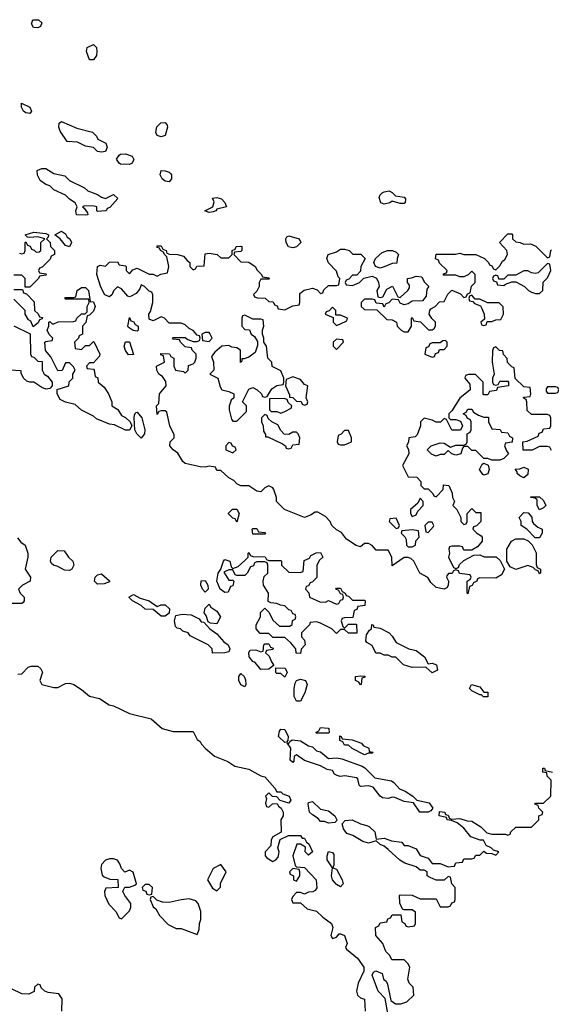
# Model space of a CAD drawing. Header units: inches. Extents: x 2701622 to 2964296, y 496201 to 720542.
# Tile 120 of 256: x 2784659 to 2787329, y 642364 to 647310. Entities that reach past the tile are written whole.
import ezdxf

# ---------------------------------------------------------------- set-up
doc = ezdxf.new("R2010")
doc.units = ezdxf.units.IN
doc.header["$MEASUREMENT"] = 0
doc.layers.add('C7684', color=7, linetype='Continuous')

msp = doc.modelspace()

# ---------------------------------------------------------------- linework, layer by layer
at = {"layer": 'C7684', "color": 4, "elevation": 4}
for points in [[(2784750, 647269), (2784728, 647270), (2784718, 647290), (2784726, 647310), (2784754, 647310), (2784770, 647294), (2784763.6, 647276.4)], [(2785010, 647108.7), (2784994, 647150), (2784998, 647170), (2785030, 647184.7), (2785044.7, 647170), (2785046, 647150), (2785044.7, 647130), (2785030, 647108.7)], [(2784710, 646838), (2784690, 646842), (2784678, 646850), (2784668.7, 646870), (2784669, 646891), (2784710.9, 646870.9), (2784718, 646850)], [(2785070, 646644), (2785050, 646648.7), (2785030, 646668), (2784990, 646674), (2784950, 646695.3), (2784898, 646698), (2784862, 646750), (2784855.3, 646770), (2784858, 646790), (2784870, 646798), (2784945.4, 646765.4), (2785025.4, 646745.4), (2785045.4, 646725.4), (2785052, 646710), (2785091, 646690), (2785098, 646670), (2785090, 646648.7)], [(2785370, 646722), (2785349.1, 646729.1), (2785343.1, 646743.1), (2785348.4, 646771.6), (2785368.4, 646791.6), (2785390, 646794), (2785399.6, 646779.6), (2785402, 646770), (2785390, 646728)], [(2785210, 646582.7), (2785164.7, 646584.7), (2785158, 646590), (2785146, 646610), (2785158, 646630), (2785164.7, 646635.3), (2785190, 646636), (2785224.7, 646624.7), (2785231.6, 646608.4), (2785224.7, 646590)], [(2785090, 646412), (2785130, 646432), (2785151.6, 646411.6), (2785112.7, 646367.3), (2785098, 646362), (2785094, 646350), (2785090.9, 646349.1), (2785050, 646346), (2785046, 646350), (2785046, 646370), (2785034, 646374), (2784984.7, 646375.3), (2784974, 646370), (2784983.6, 646363.6), (2784999.6, 646339.6), (2785002, 646330), (2784990, 646327.3), (2784944, 646330), (2784942, 646350), (2784948, 646370), (2784938, 646390), (2784908.9, 646408.9), (2784890, 646428), (2784830, 646455.3), (2784810, 646475.3), (2784790, 646482), (2784762, 646502), (2784748.4, 646528.4), (2784747.3, 646552.7), (2784770, 646562), (2784790, 646562), (2784830, 646538), (2784886, 646526), (2784910, 646502), (2784985.4, 646465.4), (2785002, 646450), (2785050, 646431.3), (2785070, 646418)], [(2785410, 646495.3), (2785390, 646499), (2785375.3, 646510), (2785364, 646530), (2785370, 646552), (2785390, 646551.3), (2785410, 646544.7), (2785416.8, 646536.8), (2785421, 646530), (2785421, 646510)], [(2786570, 646386.3), (2786530, 646399), (2786518, 646390), (2786490, 646383.5), (2786473.2, 646390), (2786463.7, 646416.3), (2786468.7, 646430), (2786480.2, 646439.8), (2786490, 646446), (2786514, 646450), (2786530, 646442), (2786546, 646426), (2786590, 646418.8), (2786596.3, 646410), (2786594.9, 646390), (2786590, 646386.3)], [(2785610, 646342), (2785589.3, 646350), (2785628.7, 646370), (2785635.3, 646395.3), (2785627.3, 646412.7), (2785650, 646416), (2785672, 646410), (2785690, 646392), (2785698, 646370), (2785650, 646358), (2785644.7, 646350), (2785630, 646344.5)], [(2784910, 646169), (2784890, 646175.3), (2784862, 646210), (2784835.3, 646230), (2784870, 646247.7), (2784890, 646234), (2784898, 646218), (2784910.4, 646210), (2784919.1, 646190)], [(2786030, 646164), (2786009.1, 646169.1), (2785997.2, 646190), (2785995.3, 646210), (2786001.2, 646218.8), (2786010, 646224.7), (2786062, 646210), (2786071, 646190), (2786050, 646169.2)], [(2786470, 646062), (2786446, 646070), (2786438, 646090), (2786446, 646110), (2786480.2, 646139.8), (2786506, 646150), (2786530.9, 646150.9), (2786550, 646142), (2786562, 646130), (2786554, 646110), (2786552.7, 646087.3), (2786530, 646086), (2786490, 646068)], [(2787310, 646086), (2787262, 646038), (2787250, 646035.3), (2787230, 646038), (2787210, 646048), (2787190, 646048), (2787150, 646026), (2787110, 646026), (2787090, 646006), (2787066, 646006), (2787062, 646022), (2787050, 646026), (2787038, 646022), (2787034, 646010), (2787038, 645998), (2787054, 645994), (2787058, 645978), (2787090, 645974), (2787098, 645982), (2787130, 645994), (2787150, 645994), (2787194, 645970), (2787214, 645950), (2787230, 645942), (2787250, 645934), (2787270, 645934), (2787286, 645950), (2787288.4, 645991.6), (2787310, 646014), (2787326, 646050), (2787322, 646082)], [(2784970, 645654), (2784990, 645674), (2785010, 645674), (2785030, 645694), (2785034, 645690), (2785062, 645630), (2785059.6, 645620.4), (2785030, 645586), (2785010, 645586), (2784994, 645570), (2784998, 645558), (2785030, 645554), (2785034, 645550), (2785038, 645518), (2785051.6, 645511.6), (2785054, 645490), (2785083.6, 645463.6), (2785104.7, 645430), (2785122, 645390), (2785122, 645370), (2785151.3, 645351.3), (2785170, 645322), (2785191.3, 645311.3), (2785214, 645290), (2785222, 645270), (2785210, 645248), (2785190, 645248), (2785134.6, 645274.6), (2785110, 645278), (2785044.7, 645304.7), (2785030, 645318), (2784970, 645348), (2784937.2, 645377.2), (2784890, 645389), (2784862.7, 645402.7), (2784848, 645430), (2784848, 645452), (2784906, 645470), (2784908.4, 645491.6), (2784926, 645510), (2784926, 645530), (2784938, 645550), (2784930, 645566), (2784910, 645586), (2784890, 645586), (2784872.7, 645547.3), (2784850, 645546), (2784816.4, 645616.4), (2784788.4, 645648.4), (2784786, 645690), (2784790, 645694), (2784822, 645698), (2784826, 645710), (2784808, 645728), (2784798, 645750), (2784806, 645770), (2784806, 645790), (2784810, 645794), (2784822, 645782), (2784830, 645782), (2784852.7, 645792.7), (2784930, 645794), (2784942, 645798), (2784946, 645810), (2784970, 645832), (2784987.3, 645832.7), (2784998, 645842), (2784998, 645870), (2785008, 645890), (2785006, 645906), (2784890, 645906), (2784886, 645910), (2784890, 645914), (2784930, 645914), (2784942, 645918), (2784948, 645950), (2784970, 645964.7), (2784990, 645964.7), (2785004.7, 645950), (2785014, 645894), (2785030, 645892), (2785038.8, 645870), (2785030, 645846), (2785010, 645826), (2784998, 645822), (2784991.6, 645788.4), (2784974, 645770), (2784974, 645730), (2784958, 645722), (2784954, 645710), (2784934, 645690), (2784938, 645658)], [(2786930, 645926), (2786918, 645922), (2786914, 645910), (2786918, 645898), (2786934, 645894), (2786943.6, 645883.6), (2786972.7, 645872.7), (2786979.6, 645859.6), (2786991.6, 645831.6), (2786994, 645806), (2786974, 645790), (2786978, 645778), (2786990, 645774), (2787002, 645778), (2787006, 645794), (2787030, 645794), (2787050, 645802), (2787075.3, 645804.7), (2787088, 645830), (2787087.3, 645867.3), (2787067.3, 645887.3), (2787008, 645888), (2786970, 645906), (2786946, 645906)], [(2786230, 645866), (2786212.7, 645847.3), (2786198, 645842), (2786194, 645830), (2786234, 645814), (2786234, 645790), (2786250, 645774), (2786270, 645782), (2786302, 645798), (2786306, 645810), (2786270, 645826), (2786246, 645826), (2786246, 645850)], [(2785250, 645746), (2785228.4, 645748.4), (2785204.7, 645764.7), (2785202, 645770), (2785210, 645814), (2785218, 645798), (2785230, 645794), (2785239.6, 645779.6), (2785254, 645770), (2785254, 645750)], [(2785790, 645826), (2785778, 645822), (2785774, 645810), (2785774, 645770), (2785790, 645754), (2785812.7, 645752.7), (2785822, 645730), (2785838, 645718), (2785852.7, 645692.7), (2785852.7, 645672.7), (2785841, 645639), (2785810, 645615.3), (2785786, 645606), (2785774, 645606), (2785774, 645594), (2785768, 645588), (2785768, 645650), (2785750, 645662), (2785725.2, 645665.2), (2785710, 645672.7), (2785674, 645670), (2785639.6, 645640.4), (2785622, 645618), (2785632, 645590), (2785634, 645550), (2785614, 645530), (2785654, 645510), (2785665.4, 645465.4), (2785674, 645450), (2785710, 645442), (2785734, 645430), (2785734, 645410), (2785721, 645399), (2785711.6, 645368.4), (2785711.3, 645350), (2785723.6, 645303.6), (2785730, 645294), (2785750, 645294), (2785798, 645342), (2785798, 645370), (2785778, 645390), (2785810, 645454), (2785830, 645462), (2785851.1, 645451.1), (2785874, 645430), (2785878, 645418), (2785890, 645414), (2785902, 645418), (2785924.7, 645455.3), (2785950, 645472), (2785982, 645478), (2785986, 645490), (2785986, 645510), (2785970, 645546), (2785927.3, 645567.3), (2785926, 645590), (2785906, 645610), (2785898, 645670), (2785886, 645690), (2785886, 645710), (2785878, 645730), (2785878, 645750), (2785886, 645770), (2785882, 645802), (2785870, 645806), (2785830, 645806)], [(2785610, 645738), (2785590, 645738), (2785574, 645730), (2785578, 645698), (2785610, 645694), (2785626, 645710), (2785614, 645734)], [(2786250, 645706), (2786234, 645690), (2786234, 645670), (2786250, 645654), (2786286, 645690), (2786282, 645702)], [(2785206.3, 645626.3), (2785190, 645648), (2785184, 645670), (2785190, 645692), (2785210, 645692), (2785230, 645628.7)], [(2786798, 645698), (2786783.6, 645696.4), (2786770, 645686), (2786730, 645686), (2786718, 645682), (2786712.7, 645667.3), (2786698, 645662), (2786694, 645630), (2786730, 645614), (2786742, 645618), (2786747.3, 645632.7), (2786762, 645638), (2786767.3, 645652.7), (2786790, 645654), (2786806, 645670), (2786806, 645690)], [(2786030, 645515.3), (2785998, 645502), (2785994, 645470), (2786014, 645426), (2786014, 645414), (2786031.6, 645411.6), (2786050, 645394), (2786072.7, 645392.7), (2786078, 645378), (2786090, 645374), (2786102, 645378), (2786106, 645390), (2786098, 645410), (2786106, 645470), (2786090, 645478), (2786070, 645502)], [(2787350, 645466), (2787310, 645466), (2787303.6, 645456.4), (2787303.6, 645443.6), (2787310, 645434), (2787350, 645434), (2787362, 645438), (2787366, 645450), (2787362, 645462)], [(2785987.3, 645407.3), (2785914, 645406), (2785914, 645350), (2785922, 645342), (2785950, 645342), (2785970, 645334), (2785990, 645342), (2786022, 645358), (2786026, 645370), (2786007.3, 645387.3), (2786002, 645402)], [(2787030, 645098), (2787010, 645106), (2786990, 645106), (2786950, 645146), (2786930, 645146), (2786910, 645166), (2786890, 645166), (2786882, 645158), (2786874, 645130), (2786850, 645122), (2786828.4, 645128.4), (2786810, 645146), (2786790, 645126), (2786770, 645126), (2786750, 645118), (2786727.3, 645127.3), (2786706, 645150), (2786726, 645170), (2786770, 645184.7), (2786790, 645182), (2786822, 645162), (2786850, 645172), (2786887.3, 645172.7), (2786902, 645178), (2786906, 645190), (2786906, 645230), (2786922, 645238), (2786926, 645250), (2786926, 645290), (2786922, 645302), (2786907.3, 645307.3), (2786902, 645322), (2786886, 645330), (2786902, 645338), (2786910, 645354), (2786930, 645354), (2786938, 645338), (2786963.6, 645323.6), (2786990, 645314), (2787012.7, 645312.7), (2787014, 645290), (2787030, 645254), (2787071.6, 645251.6), (2787078, 645238), (2787110, 645234), (2787118, 645218), (2787134, 645210), (2787132.7, 645187.3), (2787098, 645182), (2787094, 645170), (2787103.6, 645143.6), (2787114, 645130), (2787090, 645106), (2787070, 645098)], [(2785270, 645208.7), (2785248, 645230), (2785238, 645250), (2785234, 645310), (2785235.3, 645324.7), (2785243.1, 645336.9), (2785250, 645338), (2785273.4, 645310), (2785287.3, 645250), (2785286, 645230)], [(2785890, 645326), (2785874, 645310), (2785874, 645290), (2785882, 645270), (2785883.6, 645243.6), (2785894, 645226), (2785894, 645214), (2785906, 645214), (2785979.6, 645179.6), (2785994, 645170), (2785998, 645158), (2786010, 645154), (2786022, 645158), (2786030, 645174), (2786062, 645178), (2786066, 645210), (2786058, 645230), (2786050, 645238), (2786030, 645238), (2786010, 645226), (2785987.3, 645227.3), (2785970, 645246), (2785955.3, 645275.3), (2785926, 645290), (2785907.3, 645307.3), (2785902, 645322)], [(2786310, 645246), (2786290, 645246), (2786272.7, 645227.3), (2786258, 645222), (2786254, 645190), (2786258, 645178), (2786270, 645174), (2786290, 645174), (2786310, 645182), (2786326, 645190), (2786326, 645210)], [(2785710, 645186), (2785694, 645170), (2785694, 645150), (2785730, 645134), (2785746, 645150), (2785742, 645162), (2785727.3, 645167.3), (2785722, 645182)], [(2786990, 645022), (2786984.7, 645024.7), (2786968, 645050), (2786982, 645078), (2786990, 645082), (2787012, 645072), (2787016, 645050), (2787010, 645028)], [(2787190, 645008), (2787170, 645018), (2787158, 645030), (2787158, 645038), (2787147.3, 645052.7), (2787170, 645054), (2787190, 645062), (2787212.7, 645052.7), (2787210, 645026)], [(2787270, 644848), (2787258, 644870), (2787258, 644898), (2787247.3, 644907.3), (2787226, 644910), (2787226, 644914), (2787270, 644914), (2787290, 644894), (2787302, 644870), (2787290, 644858)], [(2786670, 644906), (2786658, 644882), (2786622, 644850), (2786622, 644830), (2786630, 644814), (2786650, 644822), (2786658, 644842), (2786686, 644870), (2786686, 644890)], [(2785750, 644786), (2785742, 644802), (2785730, 644806), (2785708.4, 644828.4), (2785708.4, 644831.6), (2785728.4, 644851.6), (2785750, 644852), (2785762, 644830)], [(2787247.3, 644707.3), (2787206, 644750), (2787178, 644770), (2787178, 644790), (2787168, 644810), (2787190, 644834), (2787212.7, 644832.7), (2787231.6, 644811.6), (2787232, 644790), (2787239.6, 644779.6), (2787261, 644761), (2787282, 644750), (2787282, 644730), (2787270, 644708)], [(2786550, 644806), (2786518, 644802), (2786514, 644790), (2786550, 644754), (2786562, 644758), (2786566, 644770)], [(2786730, 644786), (2786710, 644786), (2786694, 644770), (2786698, 644738), (2786710, 644734), (2786736.4, 644763.6), (2786738, 644770)], [(2785830, 644726), (2785826, 644750), (2785830, 644754), (2785850, 644754), (2785858, 644738), (2785890, 644734), (2785894, 644730), (2785890, 644726)], [(2786630, 644748), (2786578, 644742), (2786574, 644730), (2786592.7, 644712.7), (2786599.6, 644699.6), (2786602, 644670), (2786610, 644662), (2786630, 644662), (2786646, 644670), (2786648.4, 644691.6), (2786666, 644710), (2786662, 644742)], [(2787270, 644526), (2787262, 644542), (2787250, 644546), (2787238, 644558), (2787210, 644568.7), (2787150, 644548), (2787122, 644562), (2787106, 644590), (2787106, 644650), (2787128.9, 644691.1), (2787150, 644702), (2787190, 644702), (2787212.7, 644692.7), (2787232.7, 644672.7), (2787252, 644632), (2787252.7, 644572.7), (2787258, 644558), (2787274, 644550), (2787274, 644530)], [(2784910, 644542.7), (2784884.5, 644544.5), (2784850, 644564), (2784829.2, 644569.2), (2784819, 644579), (2784814, 644590), (2784817.2, 644610), (2784850, 644642.8), (2784882, 644642), (2784904.7, 644610), (2784926, 644590), (2784930.6, 644569.4), (2784921, 644550)], [(2786195.3, 644384.7), (2786210, 644392), (2786250, 644374), (2786262, 644378), (2786270, 644394), (2786282, 644398), (2786286, 644410), (2786282, 644422), (2786270, 644426), (2786262, 644442), (2786246, 644450), (2786250, 644454), (2786270, 644454), (2786278, 644438), (2786294, 644430), (2786298, 644418), (2786310, 644414), (2786330, 644394), (2786390, 644394), (2786394, 644390), (2786392.7, 644367.3), (2786358, 644362), (2786352.7, 644347.3), (2786338, 644342), (2786332.7, 644307.3), (2786290, 644306), (2786278, 644302), (2786274, 644290), (2786282, 644262), (2786290, 644254), (2786310, 644274), (2786350, 644274), (2786351.6, 644228.4), (2786310, 644228), (2786290, 644246), (2786270, 644246), (2786250, 644226), (2786226, 644250), (2786170, 644278), (2786150, 644286), (2786118, 644282), (2786114, 644270), (2786074, 644230), (2786074, 644210), (2786090, 644194), (2786092, 644170), (2786072.7, 644147.3), (2786070, 644126), (2786047.3, 644127.3), (2786046, 644150), (2786020.4, 644180.4), (2785990, 644206), (2785930, 644206), (2785910, 644226), (2785867.3, 644227.3), (2785846, 644250), (2785846, 644270), (2785868, 644310), (2785868.4, 644331.6), (2785890, 644354), (2785912, 644332), (2785930, 644294), (2785963.6, 644263.6), (2786016.4, 644263.6), (2786027.3, 644272.7), (2786028.4, 644291.6), (2786042, 644298), (2786046, 644310), (2786042, 644322), (2786030, 644326), (2786022, 644342), (2786010, 644346), (2785990, 644366), (2785968.4, 644368.4), (2785950, 644378), (2785920.4, 644380.4), (2785907.3, 644387.3), (2785908, 644430), (2785884, 644470), (2785882, 644490), (2785887.3, 644512.7), (2785906, 644530), (2785906, 644570), (2785902, 644582), (2785890, 644586), (2785850, 644586), (2785838, 644582), (2785832.7, 644567.3), (2785818, 644562), (2785802, 644530), (2785790, 644518), (2785750, 644518), (2785742, 644522), (2785730, 644546), (2785710, 644546), (2785684.7, 644535.3), (2785710, 644494), (2785730, 644494), (2785734, 644490), (2785730, 644466), (2785718, 644462), (2785705.4, 644434.6), (2785690, 644432.7), (2785666.6, 644450), (2785649.3, 644490), (2785655.3, 644530), (2785669, 644550), (2785682, 644590), (2785690, 644598), (2785714, 644590), (2785722, 644562), (2785730, 644554), (2785756.4, 644563.6), (2785790, 644594), (2785806, 644610), (2785806, 644630), (2785810, 644634), (2785818, 644618), (2785830, 644614), (2785891.6, 644611.6), (2785898, 644598), (2785910, 644594), (2785970, 644594), (2785974, 644590), (2785974, 644570), (2786010, 644534), (2786067.3, 644532.7), (2786082, 644538), (2786087.3, 644592.7), (2786115.3, 644604.7), (2786122, 644618), (2786148.4, 644631.6), (2786170, 644634), (2786182, 644610), (2786164.7, 644595.3), (2786152, 644570), (2786151.6, 644508.4), (2786130, 644486), (2786118, 644482), (2786110, 644466), (2786098, 644462), (2786094, 644450), (2786111.6, 644431.6), (2786114, 644410), (2786166.4, 644386.4)], [(2785050, 644475.3), (2785035.3, 644490), (2785039, 644510), (2785050, 644521), (2785070, 644526), (2785110.8, 644490.8), (2785110, 644486), (2785083.6, 644476.4)], [(2785590, 644434), (2785577.2, 644450), (2785569.4, 644469.4), (2785570, 644492), (2785590, 644493.4), (2785604, 644470), (2785606, 644450)], [(2785350, 644362), (2785368.9, 644371.1), (2785390, 644371.3), (2785410.7, 644350.7), (2785410, 644328), (2785390, 644314), (2785370, 644314), (2785330, 644348), (2785289.2, 644349.2), (2785270, 644368), (2785226, 644390), (2785208, 644410), (2785230, 644422), (2785263.6, 644403.6), (2785310, 644391.3)], [(2785650, 644275.3), (2785618, 644278), (2785606, 644286), (2785596.4, 644316.4), (2785586, 644330), (2785590, 644354), (2785610, 644374), (2785619.6, 644359.6), (2785650, 644338.8), (2785667.7, 644310)], [(2785627.3, 644127.3), (2785626, 644150), (2785606, 644170), (2785515.3, 644215.3), (2785506, 644230), (2785478, 644238), (2785466, 644250), (2785450, 644254), (2785442, 644262), (2785436, 644290), (2785442.7, 644317.3), (2785475.5, 644324.5), (2785521, 644321), (2785559.8, 644299.8), (2785570, 644286), (2785583.6, 644283.6), (2785614, 644250), (2785650, 644224.7), (2785684.7, 644184.7), (2785706.8, 644170), (2785714.4, 644150), (2785710, 644135.3), (2785690, 644129)], [(2786710, 644074), (2786730, 644078), (2786752, 644070), (2786756.9, 644043.1), (2786730, 644028.7), (2786698, 644058), (2786630, 644055.3), (2786586, 644070), (2786547.3, 644107.3), (2786530, 644108), (2786510, 644118), (2786490, 644118), (2786470, 644128), (2786448, 644128), (2786430, 644166), (2786402, 644182), (2786398, 644190), (2786400.4, 644219.6), (2786416.4, 644243.6), (2786426, 644250), (2786427.3, 644272.7), (2786434, 644270), (2786438, 644258), (2786470, 644254), (2786514, 644230), (2786530, 644214), (2786550, 644182), (2786614, 644150), (2786650, 644142), (2786692, 644110)], [(2785870, 644046), (2785841.2, 644081.2), (2785830, 644086), (2785812.3, 644110), (2785809.5, 644130.5), (2785816.4, 644143.6), (2785844.7, 644144.7), (2785870, 644134), (2785882, 644138), (2785886, 644170), (2785890, 644174), (2785910, 644174), (2785918, 644158), (2785932.7, 644152.7), (2785930, 644146), (2785898, 644142), (2785894, 644130), (2785912.7, 644112.7), (2785923.6, 644083.6), (2785934, 644070), (2785934, 644066), (2785910, 644048)], [(2785790, 643958), (2785769.3, 643969.3), (2785759.3, 643990), (2785759.3, 644010), (2785770, 644026), (2785786, 644010), (2785793.2, 643993.2), (2785794.8, 643970)], [(2785990, 644008), (2785970, 644026), (2785950, 644026), (2785946, 644030), (2785946, 644054), (2785992.7, 644052.7), (2786002, 644030)], [(2786050, 643886), (2786038, 643910), (2786038, 643950), (2786043.1, 643976.9), (2786048.7, 643991.3), (2786070, 643998), (2786094, 643990), (2786102, 643970), (2786091.1, 643928.9), (2786070, 643886)], [(2786370, 643968), (2786362, 643982), (2786346, 643990), (2786346, 644010), (2786370, 644014), (2786391.6, 644011.6), (2786392.7, 644007.3), (2786378, 644002), (2786374, 643970)], [(2786990, 643932), (2787010, 643932), (2787010, 643908.7), (2786988.9, 643908.9), (2786978, 643918), (2786970, 643918), (2786930, 643938), (2786918, 643950), (2786928, 643970), (2786970, 643958)], [(2785990, 643679.3), (2785959.5, 643710), (2785963.6, 643736.4), (2785970, 643746), (2785990, 643744.7), (2786007.3, 643710), (2786006, 643690), (2785999.8, 643680.2)], [(2786150, 643726), (2786146, 643730), (2786162, 643738), (2786170, 643754), (2786208.4, 643751.6), (2786212, 643750), (2786214, 643730), (2786210, 643726)], [(2786210, 643598), (2786250, 643602), (2786276.9, 643596.9), (2786379.6, 643559.6), (2786392.7, 643552.7), (2786442, 643502), (2786526.8, 643486.8), (2786538.8, 643478.8), (2786566, 643446), (2786595.3, 643435.3), (2786634, 643410), (2786654, 643390), (2786715.3, 643375.3), (2786734, 643350), (2786723.6, 643336.4), (2786710, 643328.7), (2786669, 643329), (2786636.4, 643376.4), (2786590, 643382), (2786543.1, 643403.1), (2786530, 643404), (2786510, 643397.2), (2786481.2, 643401.2), (2786469, 643409), (2786434, 643454), (2786410, 643462), (2786370, 643458), (2786364, 643464), (2786356.5, 643496.5), (2786350, 643502), (2786292.1, 643512.1), (2786268.7, 643508.7), (2786252.9, 643512.9), (2786240.2, 643520.2), (2786230, 643538), (2786203.1, 643543.1), (2786170, 643562), (2786090, 643588.7), (2786050, 643617.2), (2786038, 643610), (2786035.3, 643584.7), (2786030, 643578), (2786018, 643590), (2786021.2, 643650), (2786002, 643678), (2786010, 643674), (2786015.3, 643684.7), (2786028, 643692), (2786070, 643686.8), (2786110, 643662.8), (2786130, 643658), (2786150, 643638), (2786170, 643632)], [(2786390, 643618), (2786328.4, 643648.4), (2786310, 643666), (2786290, 643666), (2786282, 643682), (2786266, 643690), (2786267.3, 643712.7), (2786274, 643710), (2786278, 643698), (2786328, 643692), (2786375.3, 643675.3), (2786384.7, 643664.7), (2786412, 643650), (2786414, 643634), (2786434, 643630), (2786430, 643626), (2786410, 643626)], [(2786210, 643273.2), (2786190, 643282.7), (2786170, 643282), (2786158, 643298), (2786130, 643315.1), (2786115.1, 643330), (2786107.6, 643370), (2786110, 643378), (2786130, 643382.8), (2786170, 643344.7), (2786210, 643336), (2786242, 643310), (2786252, 643290), (2786250, 643286), (2786242, 643278)], [(2786270, 642954), (2786250, 642966), (2786229.6, 642990), (2786224.2, 643010), (2786229.2, 643050), (2786202.7, 643090), (2786202.7, 643110), (2786210, 643131.3), (2786230, 643126), (2786236.7, 643116.7), (2786237.3, 643062.7), (2786232, 643050), (2786250, 643042.8), (2786279.1, 642990), (2786282.8, 642970)], [(2785130, 643095.3), (2785110, 643094), (2785090, 643088), (2785070, 643066), (2785066, 643046), (2785072.7, 643012.7), (2785083.6, 643003.6), (2785112.7, 642992.7), (2785151.6, 642991.6), (2785154, 642950), (2785092, 642948), (2785084.7, 642930), (2785086, 642910), (2785107.5, 642867.5), (2785142, 642830), (2785158, 642798), (2785170, 642794), (2785210, 642834), (2785218, 642850), (2785218, 642870), (2785188, 642910), (2785178, 642930), (2785180.4, 642939.6), (2785188, 642952), (2785210, 642952), (2785238, 642962), (2785246, 642970), (2785228.4, 643028.4), (2785210, 643038), (2785188, 643028), (2785170, 643046), (2785162, 643070), (2785150, 643088)], [(2785670, 643066), (2785630, 643046), (2785602, 642990), (2785627.1, 642947.1), (2785650, 642934), (2785667.3, 642952.7), (2785668.4, 642971.6), (2785695.3, 643030)], [(2786030, 643046), (2786014, 643030), (2786018, 643018), (2786034, 643010), (2786034, 642990), (2786050, 642982), (2786066, 643010), (2786066, 643030), (2786062, 643042)], [(2785310, 642966), (2785290, 642966), (2785274, 642950), (2785278, 642938), (2785292.7, 642932.7), (2785298, 642918), (2785310, 642914), (2785322, 642918), (2785326, 642950)], [(2785330, 642906), (2785318, 642902), (2785314, 642890), (2785330, 642854), (2785343.6, 642843.6), (2785362, 642810), (2785405.4, 642765.4), (2785445.4, 642745.4), (2785470, 642744.7), (2785550, 642714), (2785560.4, 642739.6), (2785562, 642770), (2785568.7, 642790), (2785568.7, 642830), (2785555.3, 642870), (2785544, 642884), (2785510, 642893.2), (2785470, 642889.2), (2785410, 642875.3), (2785376.4, 642876.4), (2785347.3, 642887.3)]]:
    msp.add_lwpolyline(points, close=True, dxfattribs=at)
for points in [[(2784658, 646138), (2784670, 646134), (2784682, 646138), (2784686, 646150), (2784686, 646190), (2784690, 646194), (2784698, 646178), (2784712.7, 646172.7), (2784718, 646158), (2784732.7, 646152.7), (2784742, 646142), (2784756.4, 646143.6), (2784766, 646150), (2784766, 646190), (2784786, 646210), (2784750, 646219), (2784710, 646215.3), (2784698, 646218), (2784686, 646230), (2784730, 646242.8), (2784790, 646236.3), (2784804.7, 646230), (2784802, 646218), (2784794, 646210), (2784811.6, 646191.6), (2784814, 646170), (2784834, 646150), (2784834, 646130), (2784818, 646122), (2784812.7, 646107.3), (2784772.7, 646067.3), (2784758, 646062), (2784754, 646050), (2784758, 646038), (2784790, 646034), (2784794, 646030), (2784790, 646026), (2784758, 646022), (2784754, 646010), (2784710, 645966), (2784686, 645966), (2784686, 646010), (2784670, 646026), (2784630, 646026)], [(2787330, 645146), (2787322, 645162), (2787310, 645166), (2787270, 645166), (2787232, 645148), (2787187.3, 645147.3), (2787186, 645190), (2787207.3, 645192.7), (2787262, 645218), (2787267.3, 645232.7), (2787282, 645238), (2787290, 645254), (2787322, 645258), (2787326, 645270), (2787326, 645310), (2787322, 645322), (2787310, 645326), (2787230, 645326), (2787207.3, 645347.3), (2787206, 645390), (2787202, 645402), (2787188, 645410), (2787190, 645414), (2787222, 645418), (2787226, 645430), (2787222, 645462), (2787190, 645466), (2787147.3, 645507.3), (2787142, 645562), (2787130, 645566), (2787108.4, 645588.4), (2787107.3, 645607.3), (2787088.4, 645628.4), (2787086, 645646), (2787068.4, 645648.4), (2787050, 645666), (2787038, 645662), (2787032.7, 645647.3), (2787032, 645590), (2787042, 645530), (2787034, 645510), (2787034, 645490), (2787038, 645478), (2787050, 645474), (2787062, 645478), (2787070, 645494), (2787110, 645494), (2787114, 645490), (2787114, 645470), (2787058, 645462), (2787052.7, 645447.3), (2787018, 645442), (2787010, 645426), (2786990, 645426), (2786986, 645430), (2786986, 645490), (2786947.3, 645527.3), (2786912.7, 645527.3), (2786898, 645522), (2786894, 645510), (2786919.6, 645479.6), (2786922, 645450), (2786870, 645408), (2786830, 645346), (2786814, 645330), (2786814, 645310), (2786822, 645302), (2786850, 645302), (2786872.7, 645292.7), (2786882, 645270), (2786872.7, 645247.3), (2786830, 645248), (2786802, 645302), (2786790, 645306), (2786771.6, 645288.4), (2786750, 645288), (2786730, 645298), (2786690, 645308), (2786672, 645290), (2786671.3, 645270), (2786655.3, 645224.7), (2786644.7, 645215.3), (2786614, 645210), (2786611.6, 645188.4), (2786602, 645170), (2786611.6, 645151.6), (2786614, 645130), (2786582, 645070), (2786610, 645014), (2786652.7, 645012.7), (2786674, 644990), (2786674, 644970), (2786690, 644954), (2786710, 644954), (2786734, 644930), (2786738, 644918), (2786750, 644914), (2786786, 644950), (2786787.3, 644972.7), (2786814, 644970), (2786831.6, 644931.6), (2786832, 644910), (2786842, 644890), (2786834, 644870), (2786854, 644850), (2786874, 644810), (2786874, 644790), (2786890, 644774), (2786902, 644778), (2786906, 644790), (2786906, 644830), (2786930, 644854), (2786950, 644834), (2786974, 644834), (2786974, 644790), (2786952.7, 644767.3), (2786938, 644762), (2786934, 644750), (2786954, 644730), (2786976.9, 644716.9), (2786982, 644710), (2786982, 644690), (2786958, 644662), (2786930, 644646), (2786890, 644646), (2786882, 644662), (2786870, 644666), (2786830, 644666), (2786818, 644662), (2786814, 644650), (2786818, 644630), (2786812, 644610), (2786838, 644558), (2786850, 644554), (2786862, 644558), (2786867.3, 644572.7), (2786890, 644594), (2786940.4, 644619.6), (2786970, 644622), (2786992, 644612), (2787052, 644612), (2787072.7, 644592.7), (2787094, 644550), (2787078, 644522), (2787050, 644504), (2786970, 644506), (2786958, 644502), (2786954, 644490), (2786938, 644482), (2786932, 644468), (2786918, 644462), (2786910, 644426), (2786906, 644430), (2786906, 644490), (2786922, 644498), (2786926, 644510), (2786922, 644522), (2786868.4, 644528.4), (2786862, 644542), (2786850, 644546), (2786838, 644542), (2786831.6, 644528.4), (2786812.7, 644527.3), (2786803.6, 644516.4), (2786802, 644510), (2786812, 644490), (2786811.6, 644468.4), (2786803.6, 644456.4), (2786790, 644448.7), (2786750, 644458), (2786723.1, 644483.1), (2786708.4, 644508.4), (2786668, 644530), (2786638, 644590), (2786623.1, 644603.1), (2786610, 644608.7), (2786590, 644608.7), (2786530, 644566), (2786528, 644610), (2786510, 644646), (2786450, 644646), (2786430, 644668), (2786410, 644678), (2786390, 644678), (2786370, 644662), (2786349.1, 644669.1), (2786300.9, 644700.9), (2786274.6, 644734.6), (2786250, 644748), (2786226, 644770), (2786218, 644790), (2786194.6, 644814.6), (2786156.4, 644836.4), (2786143.6, 644836.4), (2786119.6, 644820.4), (2786090, 644808.7), (2785989.1, 644849.1), (2785949.1, 644889.1), (2785948.7, 644910), (2785935.3, 644950), (2785930, 644958), (2785910, 644968), (2785890, 644958), (2785870, 644938), (2785850, 644942), (2785810, 644968), (2785770, 644968), (2785750, 644978), (2785734.6, 644994.6), (2785708.9, 645008.9), (2785670, 645046), (2785650, 645046), (2785642, 645062), (2785610, 645068), (2785590, 645062), (2785564.7, 645064.7), (2785490, 645081.2), (2785479, 645090), (2785452.9, 645132.9), (2785429.2, 645150), (2785414, 645170), (2785415.3, 645190), (2785435.3, 645210), (2785434.6, 645225.4), (2785414, 645270), (2785398, 645338), (2785390, 645346), (2785370, 645346), (2785358, 645342), (2785350, 645326), (2785346, 645370), (2785358, 645382), (2785362, 645430), (2785395.3, 645470), (2785393.2, 645493.2), (2785377.2, 645517.2), (2785358, 645530), (2785348, 645550), (2785346, 645570), (2785386, 645590), (2785382, 645622), (2785367.3, 645627.3), (2785367.3, 645632.7), (2785411.6, 645631.6), (2785418, 645618), (2785434, 645610), (2785434, 645570), (2785442, 645550), (2785482, 645542), (2785490, 645534), (2785506, 645550), (2785507.3, 645572.7), (2785530, 645582), (2785538, 645590), (2785546, 645610), (2785546, 645630), (2785526, 645650), (2785522, 645662), (2785490, 645666), (2785466, 645690), (2785462, 645702), (2785430, 645706), (2785426, 645710), (2785430, 645714), (2785490, 645714), (2785503.6, 645703.6), (2785530, 645694), (2785550, 645694), (2785562, 645698), (2785566, 645710), (2785562, 645722), (2785550, 645726), (2785530, 645748), (2785510, 645758), (2785490, 645778), (2785470, 645786), (2785410, 645786), (2785386, 645810), (2785370, 645818), (2785330, 645798), (2785310, 645806), (2785308, 645830), (2785316.4, 645843.6), (2785328, 645890), (2785327.3, 645927.3), (2785322, 645942), (2785310, 645946), (2785286, 645970), (2785270, 645978), (2785262, 645958), (2785244.7, 645935.3), (2785219.6, 645920.4), (2785210, 645918), (2785202, 645922), (2785170, 645958), (2785150, 645968), (2785130, 645948), (2785122.8, 645930), (2785110, 645917.2), (2785087.5, 645927.5), (2785066.5, 645966.5), (2785047.3, 646030), (2785049.4, 646070.6), (2785063.1, 646076.9), (2785090, 646072), (2785110, 646092), (2785150, 646094), (2785158, 646078), (2785190, 646074), (2785194, 646070), (2785194, 646050), (2785210, 646034), (2785227.3, 646052.7), (2785250, 646062), (2785310, 646032), (2785330, 646032), (2785350, 646022), (2785368.4, 646031.6), (2785402, 646038), (2785408, 646070), (2785398, 646118), (2785386, 646130), (2785382, 646142), (2785366, 646150), (2785362, 646162), (2785350, 646166), (2785350, 646174), (2785370, 646174), (2785378, 646158), (2785394, 646150), (2785398, 646138), (2785412, 646132), (2785450.9, 646130.9), (2785482, 646122), (2785499.6, 646099.6), (2785514, 646090), (2785514, 646070), (2785530, 646054), (2785542, 646058), (2785548, 646072), (2785586, 646074), (2785590, 646134), (2785610, 646138), (2785651.3, 646131.3), (2785670, 646114), (2785710, 646114), (2785726, 646130), (2785726, 646150), (2785742, 646158), (2785746, 646170), (2785770, 646172), (2785774, 646170), (2785774, 646150), (2785770, 646146), (2785738, 646142), (2785734, 646130), (2785770, 646094), (2785810, 646091.3), (2785842, 646070), (2785851.6, 646051.6), (2785874, 646030), (2785878, 646018), (2785910, 646014), (2785914, 646010), (2785910, 646006), (2785870, 646006), (2785862, 645990), (2785862, 645970), (2785850, 645946), (2785834, 645930), (2785838, 645918), (2785852.7, 645912.7), (2785891.6, 645911.6), (2785910, 645894), (2785932.7, 645892.7), (2785938, 645878), (2785952, 645872), (2785958, 645858), (2785990, 645852), (2786030, 645872), (2786062, 645878), (2786066, 645890), (2786066, 645934), (2786088.4, 645951.6), (2786130, 645962), (2786152.7, 645952.7), (2786170, 645934), (2786182, 645938), (2786187.3, 645952.7), (2786210, 645974), (2786250, 645974), (2786262, 645978), (2786266, 646010), (2786258, 646018), (2786250, 646046), (2786209.1, 646089.1), (2786202, 646110), (2786209, 646131), (2786250, 646144.7), (2786270, 646158), (2786290, 646158), (2786314, 646150), (2786332.7, 646132.7), (2786371.6, 646131.6), (2786394, 646110), (2786372, 646070), (2786370, 646046), (2786352.7, 646027.3), (2786330, 646026), (2786312.7, 646007.3), (2786298, 646002), (2786294, 645990), (2786298, 645978), (2786330, 645974), (2786366, 645990), (2786388, 646012), (2786430, 646021), (2786450.8, 646010.8), (2786461, 645990), (2786464.7, 645970), (2786452, 645950), (2786458, 645918), (2786470, 645914), (2786482, 645918), (2786503.1, 645956.9), (2786532, 645972), (2786558, 645918), (2786570, 645914), (2786608, 645950), (2786616.4, 645963.6), (2786616.4, 645976.4), (2786606, 645990), (2786606, 646010), (2786627.3, 646012.7), (2786650, 646022), (2786678, 646018), (2786690, 645994), (2786714, 645970), (2786703.6, 645956.4), (2786699.6, 645920.4), (2786682, 645898), (2786630, 645895.3), (2786610, 645882), (2786590, 645878), (2786570, 645886), (2786562, 645902), (2786530, 645906), (2786512.7, 645887.3), (2786498, 645882), (2786490, 645866), (2786482, 645882), (2786450, 645886), (2786442, 645902), (2786430, 645906), (2786390, 645906), (2786374, 645890), (2786374, 645870), (2786390, 645854), (2786452.7, 645852.7), (2786503.6, 645803.6), (2786530, 645802), (2786551.1, 645791.1), (2786554, 645770), (2786574, 645750), (2786590, 645742), (2786610, 645742), (2786626, 645770), (2786626, 645810), (2786630, 645814), (2786638, 645798), (2786671.6, 645791.6), (2786712.7, 645752.7), (2786730, 645752), (2786740.4, 645759.6), (2786748, 645770), (2786748, 645790), (2786728.7, 645808.7), (2786715.3, 645830), (2786718, 645850), (2786723.1, 645856.9), (2786746, 645870), (2786767.3, 645892.7), (2786790, 645894), (2786808.4, 645931.6), (2786828.4, 645951.6), (2786872.7, 645932.7), (2786890, 645914), (2786902, 645918), (2786907.3, 645932.7), (2786922, 645938), (2786928.4, 645971.6), (2786946, 645990), (2786946, 646030), (2786930, 646046), (2786912, 646028), (2786890, 646018), (2786870, 646018), (2786850, 646026), (2786787.3, 646027.3), (2786787.3, 646032.7), (2786802, 646038), (2786806, 646050), (2786767.3, 646087.3), (2786762, 646102), (2786748, 646108), (2786750, 646132), (2786848.4, 646131.6), (2786870, 646138), (2786890, 646131.3), (2786950, 646131.3), (2786994, 646110), (2787014, 646090), (2787018, 646078), (2787030, 646074), (2787038, 646058), (2787050, 646054), (2787070, 646074), (2787083.1, 646096.9), (2787094.6, 646105.4), (2787108, 646130), (2787106, 646150), (2787068, 646190), (2787110, 646234), (2787130, 646234), (2787134, 646230), (2787134, 646210), (2787150, 646194), (2787171.6, 646191.6), (2787190, 646182), (2787223.6, 646183.6), (2787251.6, 646171.6), (2787310, 646114), (2787322, 646118), (2787326, 646150), (2787330, 646154)], [(2784630, 645954), (2784674, 645954), (2784678, 645938), (2784692.7, 645932.7), (2784732.7, 645892.7), (2784734, 645850), (2784752.7, 645832.7), (2784758, 645818), (2784774, 645814), (2784772.7, 645807.3), (2784758, 645802), (2784752.7, 645787.3), (2784727.3, 645767.3), (2784715.3, 645795.3), (2784703.1, 645803.1), (2784686, 645830), (2784686, 645850), (2784630, 645906)], [(2784630, 645772), (2784712.7, 645732.7), (2784714, 645630), (2784718, 645618), (2784730, 645614), (2784750, 645594), (2784772.7, 645592.7), (2784772, 645550), (2784782, 645530), (2784798.8, 645518.8), (2784822, 645490), (2784822, 645470), (2784810, 645458), (2784790, 645454), (2784770, 645462), (2784730, 645488.7), (2784710, 645488.7), (2784694.6, 645494.6), (2784678, 645510), (2784666, 645534), (2784666, 645546), (2784609, 645549)], [(2784647.5, 644707.5), (2784665.5, 644685.5), (2784686, 644670), (2784701, 644630), (2784701, 644610), (2784686, 644550), (2784714, 644510), (2784712, 644490), (2784674, 644470), (2784654, 644450), (2784662, 644430), (2784682, 644410), (2784682, 644390), (2784676.9, 644383.1), (2784670, 644378), (2784610, 644378)], [(2784650, 644022), (2784670, 644024.7), (2784702, 644058), (2784717.2, 644062.8), (2784750, 644062.8), (2784766, 644050), (2784773, 644033), (2784761, 643990), (2784771.1, 643971.1), (2784830, 643956), (2784850, 643956), (2784890, 643976), (2784910, 643978), (2784930.9, 643970.9), (2784970, 643946), (2785010, 643911.3), (2785060.7, 643900.7), (2785108, 643868), (2785130, 643864), (2785210, 643824.9), (2785318.8, 643798.8), (2785374, 643750), (2785430, 643734), (2785530, 643734), (2785550, 643694), (2785564.7, 643684.7), (2785572, 643670), (2785591.3, 643650), (2785638, 643610), (2785704.1, 643584.1), (2785739.8, 643559.8), (2785810, 643544.9), (2785870, 643511), (2785890, 643506.8), (2785941, 643450), (2785950, 643432), (2785970, 643430.8), (2785980.7, 643420.7), (2786013, 643410), (2786020.7, 643390), (2786010, 643374), (2785967.3, 643387.3), (2785950, 643406), (2785928.4, 643408.4), (2785910, 643426), (2785894, 643410), (2785898, 643398), (2785894, 643374), (2785898, 643358), (2785910, 643354), (2785928.4, 643371.6), (2785952.7, 643372.7), (2785959.6, 643359.6), (2785972, 643350), (2785982, 643330), (2785982, 643310), (2785971.3, 643290), (2785972, 643228), (2785930, 643206), (2785922, 643190), (2785919.6, 643160.4), (2785892, 643130), (2785892, 643110), (2785899.6, 643099.6), (2785930, 643082), (2785946, 643090), (2785956.4, 643103.6), (2785960.4, 643119.6), (2785962, 643130), (2785955.3, 643150), (2785968, 643192), (2786008.4, 643211.6), (2786070, 643212), (2786078, 643198), (2786090, 643198), (2786098.8, 643178.8), (2786110.7, 643170), (2786130.4, 643130), (2786110, 643113.2), (2786093.2, 643130), (2786094, 643154), (2786070, 643169), (2786051.6, 643168.4), (2786031, 643110), (2786042, 643062), (2786050, 643054), (2786090, 643052), (2786147.3, 642990), (2786151.1, 642948.9), (2786143.6, 642936.4), (2786131.6, 642928.4), (2786110, 642928), (2786090, 642918), (2786070, 642926), (2786050, 642926), (2786030, 642906), (2786024.7, 642890), (2786030, 642874), (2786070, 642874), (2786103.6, 642843.6), (2786150, 642832), (2786181.4, 642801.4), (2786224.7, 642770), (2786232, 642750), (2786222, 642710), (2786230, 642694), (2786250, 642702), (2786262.7, 642717.3), (2786270, 642718.8), (2786290.6, 642710), (2786304, 642670), (2786296, 642650), (2786300.7, 642640.7), (2786355.1, 642595.1), (2786387.7, 642550), (2786388, 642530), (2786358.8, 642470), (2786351, 642430), (2786356, 642410), (2786370, 642396), (2786390.8, 642390), (2786394.8, 642330)], [(2786509.7, 642309.8), (2786494, 642394), (2786459.3, 642430), (2786429.3, 642510), (2786435.3, 642524.7), (2786448, 642532), (2786478.8, 642518.8), (2786486, 642490), (2786499.8, 642479.8), (2786506, 642466), (2786523.5, 642383.5), (2786547.1, 642367.1), (2786573.6, 642366.4), (2786603.1, 642376.9), (2786638, 642410), (2786635.3, 642450), (2786615.3, 642470), (2786608, 642490), (2786618, 642550), (2786608.9, 642568.9), (2786590, 642588), (2786527.3, 642587.3), (2786518, 642610), (2786498, 642630), (2786482, 642670), (2786448, 642710), (2786446, 642750), (2786462, 642758), (2786470, 642774), (2786502, 642778), (2786507.3, 642792.7), (2786522, 642798), (2786530, 642814), (2786572.7, 642812.7), (2786578, 642778), (2786594, 642770), (2786598, 642758), (2786610, 642754), (2786642, 642758), (2786646, 642770), (2786647.3, 642827.3), (2786630, 642838), (2786590, 642838), (2786582, 642842), (2786567.3, 642872.7), (2786566, 642910), (2786570, 642914), (2786630, 642912), (2786670, 642894), (2786750, 642894), (2786770, 642854), (2786810, 642854), (2786822, 642858), (2786830, 642874), (2786842, 642878), (2786846, 642890), (2786846, 642950), (2786828.4, 642968.4), (2786822, 643002), (2786810, 643006), (2786790, 642988), (2786750, 642988), (2786720.4, 643000.4), (2786706, 643010), (2786706, 643030), (2786690, 643038), (2786670, 643038), (2786650, 643055.3), (2786593.6, 643073.6), (2786568.4, 643088.4), (2786510, 643142), (2786490, 643158), (2786470, 643166), (2786450, 643186), (2786410, 643174), (2786382, 643182), (2786332.1, 643212.1), (2786302.7, 643222.7), (2786286, 643246), (2786279, 643270), (2786292.9, 643287.1), (2786328.9, 643291.1), (2786370, 643271), (2786402.8, 643262.8), (2786416, 643256), (2786442, 643230), (2786450, 643194), (2786490, 643198), (2786526, 643186), (2786578, 643178), (2786590, 643162), (2786610, 643162), (2786650, 643144.7), (2786670, 643111.3), (2786710, 643098), (2786730, 643072), (2786770, 643072), (2786810, 643054), (2786842, 643058), (2786850, 643074), (2786882, 643078), (2786890, 643094), (2786930, 643094), (2786942, 643098), (2786950, 643114), (2786970, 643114), (2786990, 643134), (2787003.6, 643123.6), (2787030, 643122), (2787050, 643114), (2787066, 643130), (2787038, 643138), (2787026, 643150), (2787002, 643162), (2786988, 643188), (2786972, 643188), (2786924.7, 643204.7), (2786889.1, 643249.1), (2786856.4, 643276.4), (2786828, 643288), (2786806, 643290), (2786802, 643302), (2786766, 643310), (2786767.3, 643332.7), (2786794, 643330), (2786798, 643318), (2786810, 643314), (2786818, 643298), (2786830, 643294), (2786870, 643298), (2786905.4, 643285.4), (2786930, 643284.7), (2786974.8, 643254.8), (2787005.4, 643225.4), (2787030, 643218), (2787098, 643218), (2787110, 643214), (2787122, 643218), (2787126, 643230), (2787150, 643254), (2787230, 643254), (2787266, 643290), (2787266, 643310), (2787282, 643318), (2787286, 643330), (2787266, 643350), (2787262, 643362), (2787246, 643370), (2787250, 643374), (2787290, 643374), (2787326, 643410), (2787328, 643490), (2787308, 643510), (2787306, 643526), (2787286, 643530), (2787286, 643550), (2787294, 643550), (2787298, 643538), (2787334, 643530)], [(2784871.1, 642330), (2784871.8, 642391.8), (2784856, 642416), (2784802.7, 642422.7), (2784786, 642430), (2784767.3, 642447.3), (2784762, 642462), (2784750, 642466), (2784734, 642450), (2784731.6, 642428.4), (2784704.7, 642415.3), (2784670, 642417.2), (2784570, 642465.2)]]:
    msp.add_lwpolyline(points, dxfattribs=at)

doc.saveas('drawing.dxf')
